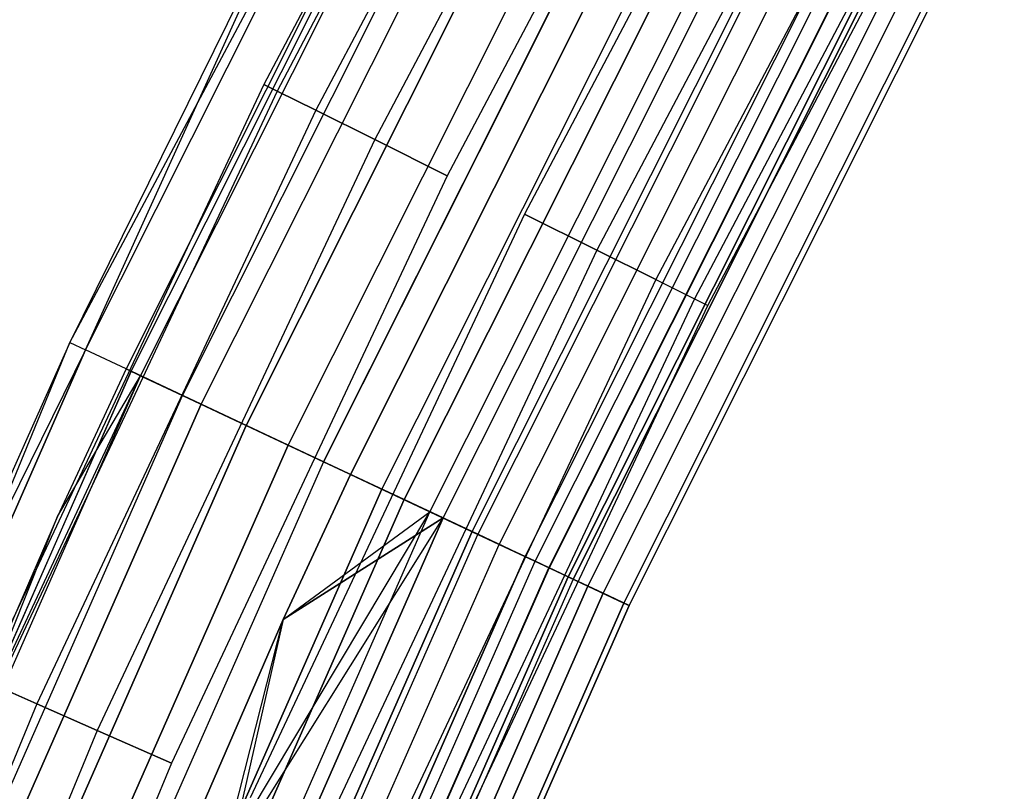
# Model space of a CAD drawing. Extents: x -176 to 176, y -176 to 176.
# Tile 93 of 208: x -104.91 to -96.97, y 45.56 to 51.78. Entities that reach past the tile are written whole.
import ezdxf

# ---------------------------------------------------------------- set-up
doc = ezdxf.new("R2010")
doc.units = 0
doc.header["$LTSCALE"] = 25.4
doc.layers.get('0').update_dxf_attribs({"linetype": 'CONTINUOUS'})

# ---------------------------------------------------------------- blocks, each defined once
blk = doc.blocks.new('BIURKOWA_B_STL')
at = {"color": 0}
for p, q in [((-100.4666, 55.9595, 199.5), (-102.9438, 51.2599, 199.5)), ((-100.4666, 55.9595, 199.5), (-102.9438, 51.2599, 199.5)), ((-100.4666, 55.9595, 2.5), (-102.9438, 51.2599, 2.5)), ((-100.4666, 55.9595, 2.5), (-102.9438, 51.2599, 2.5)), ((-100.3612, 55.9008, 200.184), (-102.8358, 51.2062, 200.184)), ((-100.3612, 55.9008, 200.184), (-102.8358, 51.2062, 200.184)), ((-100.3612, 55.9008, 198.816), (-102.8358, 51.2062, 198.816)), ((-100.3612, 55.9008, 198.816), (-102.8358, 51.2062, 198.816)), ((-100.3612, 55.9008, 3.184), (-102.8358, 51.2062, 3.184)), ((-100.3612, 55.9008, 3.184), (-102.8358, 51.2062, 3.184)), ((-100.3612, 55.9008, 1.816), (-102.8358, 51.2062, 1.816)), ((-100.3612, 55.9008, 1.816), (-102.8358, 51.2062, 1.816)), ((-100.0578, 55.7318, 200.7856), (-102.5249, 51.0513, 200.7856)), ((-100.0578, 55.7318, 200.7856), (-102.5249, 51.0513, 200.7856)), ((-100.0578, 55.7318, 198.2144), (-102.5249, 51.0513, 198.2144)), ((-100.0578, 55.7318, 198.2144), (-102.5249, 51.0513, 198.2144)), ((-100.0578, 55.7318, 3.7856), (-102.5249, 51.0513, 3.7856)), ((-100.0578, 55.7318, 3.7856), (-102.5249, 51.0513, 3.7856)), ((-100.0578, 55.7318, 1.2144), (-102.5249, 51.0513, 1.2144)), ((-100.0578, 55.7318, 1.2144), (-102.5249, 51.0513, 1.2144)), ((-99.593, 55.4729, 201.2321), (-102.0486, 50.8142, 201.2321)), ((-99.593, 55.4729, 201.2321), (-102.0486, 50.8142, 201.2321)), ((-99.593, 55.4729, 197.7679), (-102.0486, 50.8142, 197.7679)), ((-99.593, 55.4729, 197.7679), (-102.0486, 50.8142, 197.7679)), ((-99.593, 55.4729, 4.2321), (-102.0486, 50.8142, 4.2321)), ((-99.593, 55.4729, 4.2321), (-102.0486, 50.8142, 4.2321)), ((-99.593, 55.4729, 0.7679), (-102.0486, 50.8142, 0.7679)), ((-99.593, 55.4729, 0.7679), (-102.0486, 50.8142, 0.7679)), ((-99.0227, 55.1553, 201.4696), (-101.4643, 50.5232, 201.4696)), ((-99.0227, 55.1553, 197.5304), (-101.4643, 50.5232, 197.5304)), ((-99.0227, 55.1553, 197.5304), (-101.4643, 50.5232, 197.5304)), ((-99.0227, 55.1553, 201.4696), (-101.4643, 50.5232, 201.4696)), ((-99.0227, 55.1553, 4.4696), (-101.4643, 50.5232, 4.4696)), ((-99.0227, 55.1553, 0.5304), (-101.4643, 50.5232, 0.5304)), ((-99.0227, 55.1553, 0.5304), (-101.4643, 50.5232, 0.5304)), ((-99.0227, 55.1553, 4.4696), (-101.4643, 50.5232, 4.4696)), ((-98.4159, 54.8173, 201.4696), (-100.8426, 50.2136, 201.4696)), ((-98.4159, 54.8173, 197.5304), (-100.8426, 50.2136, 197.5304)), ((-98.4159, 54.8173, 197.5304), (-100.8426, 50.2136, 197.5304)), ((-98.4159, 54.8173, 201.4696), (-100.8426, 50.2136, 201.4696)), ((-98.4159, 54.8173, 4.4696), (-100.8426, 50.2136, 4.4696)), ((-98.4159, 54.8173, 0.5304), (-100.8426, 50.2136, 0.5304)), ((-98.4159, 54.8173, 0.5304), (-100.8426, 50.2136, 0.5304)), ((-98.4159, 54.8173, 4.4696), (-100.8426, 50.2136, 4.4696)), ((-97.8457, 54.4997, 201.2321), (-100.2583, 49.9227, 201.2321)), ((-97.8457, 54.4997, 201.2321), (-100.2583, 49.9227, 201.2321)), ((-97.8457, 54.4997, 197.7679), (-100.2583, 49.9227, 197.7679)), ((-97.8457, 54.4997, 197.7679), (-100.2583, 49.9227, 197.7679)), ((-97.8457, 54.4997, 4.2321), (-100.2583, 49.9227, 4.2321)), ((-97.8457, 54.4997, 4.2321), (-100.2583, 49.9227, 4.2321)), ((-97.8457, 54.4997, 0.7679), (-100.2583, 49.9227, 0.7679)), ((-97.8457, 54.4997, 0.7679), (-100.2583, 49.9227, 0.7679)), ((-104.5075, 49.1775, 2.5), (-101.7809, 54.3003, 1.6743)), ((-104.5075, 49.1775, 2.5), (-101.7809, 54.3003, 1.6743)), ((-104.3806, 49.1178, 200.3257), (-101.7809, 54.3003, 200.3257)), ((-104.3806, 49.1178, 200.3257), (-101.7809, 54.3003, 200.3257)), ((-104.3806, 49.1178, 1.6743), (-101.7809, 54.3003, 1.6743)), ((-104.3806, 49.1178, 1.6743), (-101.7809, 54.3003, 1.6743)), ((-97.3809, 54.2408, 200.7856), (-99.782, 49.6855, 200.7856)), ((-97.3809, 54.2408, 200.7856), (-99.782, 49.6855, 200.7856)), ((-97.3809, 54.2408, 198.2144), (-99.782, 49.6855, 198.2144)), ((-97.3809, 54.2408, 198.2144), (-99.782, 49.6855, 198.2144)), ((-97.3809, 54.2408, 3.7856), (-99.782, 49.6855, 3.7856)), ((-97.3809, 54.2408, 3.7856), (-99.782, 49.6855, 3.7856)), ((-97.3809, 54.2408, 1.2144), (-99.782, 49.6855, 1.2144)), ((-97.3809, 54.2408, 1.2144), (-99.782, 49.6855, 1.2144)), ((-101.4635, 54.131, 2.5), (-104.0551, 48.9646, 2.5)), ((-101.4635, 54.131, 2.5), (-104.0551, 48.9646, 2.5)), ((-101.4635, 54.131, 199.5), (-104.0551, 48.9646, 199.5)), ((-101.4635, 54.131, 199.5), (-104.0551, 48.9646, 199.5)), ((-104.014, 48.9453, 201.0587), (-101.4234, 54.1096, 201.0587)), ((-104.014, 48.9453, 201.0587), (-101.4234, 54.1096, 201.0587)), ((-104.014, 48.9453, 0.9413), (-101.4234, 54.1096, 0.9413)), ((-104.014, 48.9453, 0.9413), (-101.4234, 54.1096, 0.9413)), ((-103.9375, 48.9093, 1.7908), (-101.3488, 54.0698, 1.7908)), ((-103.9375, 48.9093, 1.7908), (-101.3488, 54.0698, 1.7908)), ((-103.9375, 48.9093, 200.2092), (-101.3488, 54.0698, 200.2092)), ((-103.9375, 48.9093, 200.2092), (-101.3488, 54.0698, 200.2092)), ((-97.0775, 54.0718, 200.184), (-99.4711, 49.5307, 200.184)), ((-97.0775, 54.0718, 200.184), (-99.4711, 49.5307, 200.184)), ((-97.0775, 54.0718, 198.816), (-99.4711, 49.5307, 198.816)), ((-97.0775, 54.0718, 198.816), (-99.4711, 49.5307, 198.816)), ((-97.0775, 54.0718, 3.184), (-99.4711, 49.5307, 3.184)), ((-97.0775, 54.0718, 3.184), (-99.4711, 49.5307, 3.184)), ((-97.0775, 54.0718, 1.816), (-99.4711, 49.5307, 1.816)), ((-97.0775, 54.0718, 1.816), (-99.4711, 49.5307, 1.816)), ((-99.3631, 49.477, 199.5), (-96.9721, 54.0131, 199.5)), ((-99.3631, 49.477, 199.5), (-96.9721, 54.0131, 199.5)), ((-99.3631, 49.477, 2.5), (-96.9721, 54.0131, 2.5)), ((-99.3631, 49.477, 2.5), (-96.9721, 54.0131, 2.5)), ((-103.6, 48.7505, 1.1738), (-101.0197, 53.8942, 1.1738)), ((-103.6, 48.7505, 1.1738), (-101.0197, 53.8942, 1.1738)), ((-103.6, 48.7505, 200.8262), (-101.0197, 53.8942, 200.8262)), ((-103.6, 48.7505, 200.8262), (-101.0197, 53.8942, 200.8262)), ((-103.449, 48.6794, 201.6168), (-100.8724, 53.8156, 201.6168)), ((-103.449, 48.6794, 201.6168), (-100.8724, 53.8156, 201.6168)), ((-103.449, 48.6794, 0.3832), (-100.8724, 53.8156, 0.3832)), ((-103.449, 48.6794, 0.3832), (-100.8724, 53.8156, 0.3832)), ((-100.519, 53.627, 0.7291), (-103.0864, 48.5088, 0.7291)), ((-100.519, 53.627, 0.7291), (-103.0864, 48.5088, 0.7291)), ((-103.0864, 48.5088, 201.2709), (-100.519, 53.627, 201.2709)), ((-103.0864, 48.5088, 201.2709), (-100.519, 53.627, 201.2709)), ((-102.7488, 48.3499, 201.9373), (-100.1897, 53.4514, 201.9373)), ((-102.7488, 48.3499, 201.9373), (-100.1897, 53.4514, 201.9373)), ((-102.7488, 48.3499, 0.0627), (-100.1897, 53.4514, 0.0627)), ((-102.7488, 48.3499, 0.0627), (-100.1897, 53.4514, 0.0627)), ((-99.9116, 53.303, 0.5146), (-102.4636, 48.2157, 0.5146)), ((-99.9116, 53.303, 0.5146), (-102.4636, 48.2157, 0.5146)), ((-102.4636, 48.2157, 201.4854), (-99.9116, 53.303, 201.4854)), ((-102.4636, 48.2157, 201.4854), (-99.9116, 53.303, 201.4854)), ((-102.2455, 48.1131, 197), (-99.6989, 53.1895, 197)), ((-99.6989, 53.1895, 5), (-102.2455, 48.1131, 5)), ((-99.6989, 53.1895, 4.5), (-102.2455, 48.1131, 4.5)), ((-99.6989, 53.1895, 5), (-102.2455, 48.1131, 5)), ((-99.6989, 53.1895, 4.5), (-102.2455, 48.1131, 4.5)), ((-99.6989, 53.1895, 197.5), (-102.2455, 48.1131, 197.5)), ((-102.2455, 48.1131, 197), (-99.6989, 53.1895, 197)), ((-99.6989, 53.1895, 197.5), (-102.2455, 48.1131, 197.5)), ((-101.9922, 47.9939, 201.9843), (-99.4519, 53.0578, 201.9843)), ((-101.9922, 47.9939, 201.9843), (-99.4519, 53.0578, 201.9843)), ((-101.9922, 47.9939, 0.0157), (-99.4519, 53.0578, 0.0157)), ((-101.9922, 47.9939, 0.0157), (-99.4519, 53.0578, 0.0157)), ((-102.6322, 52.9801, 199.5), (-104.5075, 49.1775, 199.5)), ((-102.6322, 52.9801, 199.5), (-104.5075, 49.1775, 199.5)), ((-102.6322, 52.9801, 2.5), (-104.5075, 49.1775, 2.5)), ((-102.6322, 52.9801, 2.5), (-104.5075, 49.1775, 2.5)), ((-104.3806, 49.1178, 200.3257), (-102.6322, 52.9801, 199.5)), ((-104.3806, 49.1178, 200.3257), (-102.6322, 52.9801, 199.5)), ((-101.8124, 47.9093, 0.5581), (-99.2766, 52.9643, 0.5581)), ((-101.8124, 47.9093, 0.5581), (-99.2766, 52.9643, 0.5581)), ((-99.2766, 52.9643, 201.4419), (-101.8124, 47.9093, 201.4419)), ((-99.2766, 52.9643, 201.4419), (-101.8124, 47.9093, 201.4419)), ((-101.6037, 47.8111, 4.37), (-99.0732, 52.8557, 4.37)), ((-101.6037, 47.8111, 4.37), (-99.0732, 52.8557, 4.37)), ((-101.6037, 47.8111, 197.63), (-99.0732, 52.8557, 197.63)), ((-101.6037, 47.8111, 197.63), (-99.0732, 52.8557, 197.63)), ((-101.4983, 47.7615, 197.1403), (-98.9704, 52.8009, 197.1403)), ((-101.4983, 47.7615, 197.1403), (-98.9704, 52.8009, 197.1403)), ((-101.4983, 47.7615, 4.8597), (-98.9704, 52.8009, 4.8597)), ((-101.4983, 47.7615, 4.8597), (-98.9704, 52.8009, 4.8597)), ((-101.264, 47.6512, 201.7524), (-98.7419, 52.679, 201.7524)), ((-101.264, 47.6512, 201.7524), (-98.7419, 52.679, 201.7524)), ((-101.264, 47.6512, 0.2476), (-98.7419, 52.679, 0.2476)), ((-101.264, 47.6512, 0.2476), (-98.7419, 52.679, 0.2476)), ((-101.2175, 47.6293, 0.854), (-98.6965, 52.6548, 0.854)), ((-101.2175, 47.6293, 0.854), (-98.6965, 52.6548, 0.854)), ((-101.2175, 47.6293, 201.146), (-98.6965, 52.6548, 201.146)), ((-101.2175, 47.6293, 201.146), (-98.6965, 52.6548, 201.146)), ((-101.0454, 47.5484, 3.997), (-98.5288, 52.5653, 3.997)), ((-101.0454, 47.5484, 3.997), (-98.5288, 52.5653, 3.997)), ((-101.0454, 47.5484, 198.003), (-98.5288, 52.5653, 198.003)), ((-101.0454, 47.5484, 198.003), (-98.5288, 52.5653, 198.003)), ((-100.8351, 47.4494, 197.5454), (-98.3237, 52.4558, 197.5454)), ((-100.8351, 47.4494, 197.5454), (-98.3237, 52.4558, 197.5454)), ((-100.8351, 47.4494, 4.4546), (-98.3237, 52.4558, 4.4546)), ((-100.8351, 47.4494, 4.4546), (-98.3237, 52.4558, 4.4546)), ((-100.7561, 47.4122, 1.3639), (-98.2467, 52.4148, 1.3639)), ((-100.7561, 47.4122, 1.3639), (-98.2467, 52.4148, 1.3639)), ((-100.7561, 47.4122, 200.6361), (-98.2467, 52.4148, 200.6361)), ((-100.7561, 47.4122, 200.6361), (-98.2467, 52.4148, 200.6361)), ((-100.6459, 47.3604, 201.2678), (-98.1392, 52.3574, 201.2678)), ((-100.6459, 47.3604, 201.2678), (-98.1392, 52.3574, 201.2678)), ((-100.6459, 47.3604, 0.7322), (-98.1392, 52.3574, 0.7322)), ((-100.6459, 47.3604, 0.7322), (-98.1392, 52.3574, 0.7322)), ((-100.6431, 47.359, 3.4294), (-98.1364, 52.356, 3.4294)), ((-100.6431, 47.359, 3.4294), (-98.1364, 52.356, 3.4294)), ((-98.1364, 52.356, 198.5706), (-100.6431, 47.359, 198.5706)), ((-98.1364, 52.356, 198.5706), (-100.6431, 47.359, 198.5706)), ((-97.9856, 52.2755, 2.0214), (-100.4884, 47.2862, 2.0214)), ((-97.9856, 52.2755, 2.0214), (-100.4884, 47.2862, 2.0214)), ((-100.4884, 47.2862, 199.9786), (-97.9856, 52.2755, 199.9786)), ((-100.4884, 47.2862, 199.9786), (-97.9856, 52.2755, 199.9786)), ((-100.449, 47.2677, 2.7411), (-97.9472, 52.255, 2.7411)), ((-100.449, 47.2677, 2.7411), (-97.9472, 52.255, 2.7411)), ((-97.9472, 52.255, 199.2589), (-100.449, 47.2677, 199.2589)), ((-97.9472, 52.255, 199.2589), (-100.449, 47.2677, 199.2589)), ((-100.3301, 47.2118, 198.1699), (-97.8313, 52.1932, 198.1699)), ((-100.3301, 47.2118, 198.1699), (-97.8313, 52.1932, 198.1699)), ((-100.3301, 47.2118, 3.8301), (-97.8313, 52.1932, 3.8301)), ((-100.3301, 47.2118, 3.8301), (-97.8313, 52.1932, 3.8301)), ((-100.2074, 47.154, 200.5847), (-97.7116, 52.1293, 200.5847)), ((-100.2074, 47.154, 200.5847), (-97.7116, 52.1293, 200.5847)), ((-100.2074, 47.154, 1.4153), (-97.7116, 52.1293, 1.4153)), ((-100.2074, 47.154, 1.4153), (-97.7116, 52.1293, 1.4153)), ((-100.0401, 47.0753, 198.9437), (-97.5485, 52.0423, 198.9437)), ((-100.0401, 47.0753, 198.9437), (-97.5485, 52.0423, 198.9437)), ((-100.0401, 47.0753, 3.0563), (-97.5485, 52.0423, 3.0563)), ((-100.0401, 47.0753, 3.0563), (-97.5485, 52.0423, 3.0563)), ((-99.9976, 47.0553, 199.7799), (-97.507, 52.0202, 199.7799)), ((-99.9976, 47.0553, 199.7799), (-97.507, 52.0202, 199.7799)), ((-99.9976, 47.0553, 2.2201), (-97.507, 52.0202, 2.2201)), ((-99.9976, 47.0553, 2.2201), (-97.507, 52.0202, 2.2201)), ((-102.9438, 51.2599, 199.5), (-105.2013, 46.4509, 199.5)), ((-102.9438, 51.2599, 199.5), (-105.2013, 46.4509, 199.5)), ((-102.9438, 51.2599, 2.5), (-105.2013, 46.4509, 2.5)), ((-102.9438, 51.2599, 2.5), (-105.2013, 46.4509, 2.5)), ((-102.9438, 51.2599, 199.5), (-102.8358, 51.2062, 200.184)), ((-102.9438, 51.2599, 199.5), (-102.8358, 51.2062, 200.184)), ((-102.8358, 51.2062, 198.816), (-102.9438, 51.2599, 199.5)), ((-102.8358, 51.2062, 198.816), (-102.9438, 51.2599, 199.5)), ((-102.9438, 51.2599, 2.5), (-102.8358, 51.2062, 3.184)), ((-102.9438, 51.2599, 2.5), (-102.8358, 51.2062, 3.184)), ((-102.8358, 51.2062, 1.816), (-102.9438, 51.2599, 2.5)), ((-102.8358, 51.2062, 1.816), (-102.9438, 51.2599, 2.5)), ((-102.8358, 51.2062, 200.184), (-105.091, 46.4022, 200.184)), ((-102.8358, 51.2062, 200.184), (-105.091, 46.4022, 200.184)), ((-102.8358, 51.2062, 198.816), (-105.091, 46.4022, 198.816)), ((-102.8358, 51.2062, 198.816), (-105.091, 46.4022, 198.816)), ((-102.8358, 51.2062, 3.184), (-105.091, 46.4022, 3.184)), ((-102.8358, 51.2062, 3.184), (-105.091, 46.4022, 3.184)), ((-102.8358, 51.2062, 1.816), (-105.091, 46.4022, 1.816)), ((-102.8358, 51.2062, 1.816), (-105.091, 46.4022, 1.816)), ((-102.8358, 51.2062, 200.184), (-102.5249, 51.0513, 200.7856)), ((-102.8358, 51.2062, 200.184), (-102.5249, 51.0513, 200.7856)), ((-102.5249, 51.0513, 198.2144), (-102.8358, 51.2062, 198.816)), ((-102.5249, 51.0513, 198.2144), (-102.8358, 51.2062, 198.816)), ((-102.8358, 51.2062, 3.184), (-102.5249, 51.0513, 3.7856)), ((-102.8358, 51.2062, 3.184), (-102.5249, 51.0513, 3.7856)), ((-102.5249, 51.0513, 1.2144), (-102.8358, 51.2062, 1.816)), ((-102.5249, 51.0513, 1.2144), (-102.8358, 51.2062, 1.816)), ((-102.5249, 51.0513, 200.7856), (-104.7733, 46.2619, 200.7856)), ((-102.5249, 51.0513, 200.7856), (-104.7733, 46.2619, 200.7856)), ((-102.5249, 51.0513, 198.2144), (-104.7733, 46.2619, 198.2144)), ((-102.5249, 51.0513, 198.2144), (-104.7733, 46.2619, 198.2144)), ((-102.5249, 51.0513, 3.7856), (-104.7733, 46.2619, 3.7856)), ((-102.5249, 51.0513, 3.7856), (-104.7733, 46.2619, 3.7856)), ((-102.5249, 51.0513, 1.2144), (-104.7733, 46.2619, 1.2144)), ((-102.5249, 51.0513, 1.2144), (-104.7733, 46.2619, 1.2144)), ((-102.5249, 51.0513, 200.7856), (-102.0486, 50.8142, 201.2321)), ((-102.5249, 51.0513, 200.7856), (-102.0486, 50.8142, 201.2321)), ((-102.0486, 50.8142, 197.7679), (-102.5249, 51.0513, 198.2144)), ((-102.0486, 50.8142, 197.7679), (-102.5249, 51.0513, 198.2144)), ((-102.5249, 51.0513, 3.7856), (-102.0486, 50.8142, 4.2321)), ((-102.5249, 51.0513, 3.7856), (-102.0486, 50.8142, 4.2321)), ((-102.0486, 50.8142, 0.7679), (-102.5249, 51.0513, 1.2144)), ((-102.0486, 50.8142, 0.7679), (-102.5249, 51.0513, 1.2144)), ((-102.0486, 50.8142, 201.2321), (-104.2865, 46.047, 201.2321)), ((-102.0486, 50.8142, 201.2321), (-104.2865, 46.047, 201.2321)), ((-102.0486, 50.8142, 197.7679), (-104.2865, 46.047, 197.7679)), ((-102.0486, 50.8142, 197.7679), (-104.2865, 46.047, 197.7679)), ((-102.0486, 50.8142, 4.2321), (-104.2865, 46.047, 4.2321)), ((-102.0486, 50.8142, 4.2321), (-104.2865, 46.047, 4.2321)), ((-102.0486, 50.8142, 0.7679), (-104.2865, 46.047, 0.7679)), ((-102.0486, 50.8142, 0.7679), (-104.2865, 46.047, 0.7679)), ((-102.0486, 50.8142, 201.2321), (-101.4643, 50.5232, 201.4696)), ((-102.0486, 50.8142, 201.2321), (-101.4643, 50.5232, 201.4696)), ((-101.4643, 50.5232, 197.5304), (-102.0486, 50.8142, 197.7679)), ((-101.4643, 50.5232, 197.5304), (-102.0486, 50.8142, 197.7679)), ((-102.0486, 50.8142, 4.2321), (-101.4643, 50.5232, 4.4696)), ((-102.0486, 50.8142, 4.2321), (-101.4643, 50.5232, 4.4696)), ((-101.4643, 50.5232, 0.5304), (-102.0486, 50.8142, 0.7679)), ((-101.4643, 50.5232, 0.5304), (-102.0486, 50.8142, 0.7679)), ((-101.4643, 50.5232, 201.4696), (-103.6894, 45.7834, 201.4696)), ((-101.4643, 50.5232, 197.5304), (-103.6894, 45.7834, 197.5304)), ((-101.4643, 50.5232, 197.5304), (-103.6894, 45.7834, 197.5304)), ((-101.4643, 50.5232, 201.4696), (-103.6894, 45.7834, 201.4696)), ((-101.4643, 50.5232, 4.4696), (-103.6894, 45.7834, 4.4696)), ((-101.4643, 50.5232, 0.5304), (-103.6894, 45.7834, 0.5304)), ((-101.4643, 50.5232, 0.5304), (-103.6894, 45.7834, 0.5304)), ((-101.4643, 50.5232, 4.4696), (-103.6894, 45.7834, 4.4696)), ((-100.8426, 50.2136, 201.4696), (-103.054, 45.5028, 201.4696)), ((-100.8426, 50.2136, 197.5304), (-103.054, 45.5028, 197.5304)), ((-100.8426, 50.2136, 197.5304), (-103.054, 45.5028, 197.5304)), ((-100.8426, 50.2136, 201.4696), (-103.054, 45.5028, 201.4696)), ((-100.8426, 50.2136, 4.4696), (-103.054, 45.5028, 4.4696)), ((-100.8426, 50.2136, 0.5304), (-103.054, 45.5028, 0.5304)), ((-100.8426, 50.2136, 0.5304), (-103.054, 45.5028, 0.5304)), ((-100.8426, 50.2136, 4.4696), (-103.054, 45.5028, 4.4696)), ((-100.8426, 50.2136, 201.4696), (-100.2583, 49.9227, 201.2321)), ((-100.8426, 50.2136, 201.4696), (-100.2583, 49.9227, 201.2321)), ((-100.2583, 49.9227, 197.7679), (-100.8426, 50.2136, 197.5304)), ((-100.2583, 49.9227, 197.7679), (-100.8426, 50.2136, 197.5304)), ((-100.8426, 50.2136, 4.4696), (-100.2583, 49.9227, 4.2321)), ((-100.8426, 50.2136, 4.4696), (-100.2583, 49.9227, 4.2321)), ((-100.2583, 49.9227, 0.7679), (-100.8426, 50.2136, 0.5304)), ((-100.2583, 49.9227, 0.7679), (-100.8426, 50.2136, 0.5304)), ((-100.2583, 49.9227, 201.2321), (-102.4569, 45.2392, 201.2321)), ((-100.2583, 49.9227, 201.2321), (-102.4569, 45.2392, 201.2321)), ((-100.2583, 49.9227, 197.7679), (-102.4569, 45.2392, 197.7679)), ((-100.2583, 49.9227, 197.7679), (-102.4569, 45.2392, 197.7679)), ((-100.2583, 49.9227, 4.2321), (-102.4569, 45.2392, 4.2321)), ((-100.2583, 49.9227, 4.2321), (-102.4569, 45.2392, 4.2321)), ((-100.2583, 49.9227, 0.7679), (-102.4569, 45.2392, 0.7679)), ((-100.2583, 49.9227, 0.7679), (-102.4569, 45.2392, 0.7679)), ((-100.2583, 49.9227, 201.2321), (-99.782, 49.6855, 200.7856)), ((-100.2583, 49.9227, 201.2321), (-99.782, 49.6855, 200.7856)), ((-99.782, 49.6855, 198.2144), (-100.2583, 49.9227, 197.7679)), ((-99.782, 49.6855, 198.2144), (-100.2583, 49.9227, 197.7679)), ((-100.2583, 49.9227, 4.2321), (-99.782, 49.6855, 3.7856)), ((-100.2583, 49.9227, 4.2321), (-99.782, 49.6855, 3.7856)), ((-99.782, 49.6855, 1.2144), (-100.2583, 49.9227, 0.7679)), ((-99.782, 49.6855, 1.2144), (-100.2583, 49.9227, 0.7679)), ((-99.782, 49.6855, 200.7856), (-101.9702, 45.0242, 200.7856)), ((-99.782, 49.6855, 200.7856), (-101.9702, 45.0242, 200.7856)), ((-99.782, 49.6855, 198.2144), (-101.9702, 45.0242, 198.2144)), ((-99.782, 49.6855, 198.2144), (-101.9702, 45.0242, 198.2144)), ((-99.782, 49.6855, 3.7856), (-101.9702, 45.0242, 3.7856)), ((-99.782, 49.6855, 3.7856), (-101.9702, 45.0242, 3.7856)), ((-99.782, 49.6855, 1.2144), (-101.9702, 45.0242, 1.2144)), ((-99.782, 49.6855, 1.2144), (-101.9702, 45.0242, 1.2144)), ((-99.782, 49.6855, 200.7856), (-99.4711, 49.5307, 200.184)), ((-99.782, 49.6855, 200.7856), (-99.4711, 49.5307, 200.184)), ((-99.782, 49.6855, 198.2144), (-99.4711, 49.5307, 198.816)), ((-99.782, 49.6855, 198.2144), (-99.4711, 49.5307, 198.816)), ((-99.782, 49.6855, 3.7856), (-99.4711, 49.5307, 3.184)), ((-99.782, 49.6855, 3.7856), (-99.4711, 49.5307, 3.184)), ((-99.782, 49.6855, 1.2144), (-99.4711, 49.5307, 1.816)), ((-99.782, 49.6855, 1.2144), (-99.4711, 49.5307, 1.816)), ((-99.4711, 49.5307, 200.184), (-101.6525, 44.884, 200.184)), ((-99.4711, 49.5307, 200.184), (-101.6525, 44.884, 200.184)), ((-99.4711, 49.5307, 198.816), (-101.6525, 44.884, 198.816)), ((-99.4711, 49.5307, 198.816), (-101.6525, 44.884, 198.816)), ((-99.4711, 49.5307, 3.184), (-101.6525, 44.884, 3.184)), ((-99.4711, 49.5307, 3.184), (-101.6525, 44.884, 3.184)), ((-99.4711, 49.5307, 1.816), (-101.6525, 44.884, 1.816)), ((-99.4711, 49.5307, 1.816), (-101.6525, 44.884, 1.816)), ((-101.5421, 44.8352, 199.5), (-99.3631, 49.477, 199.5)), ((-101.5421, 44.8352, 199.5), (-99.3631, 49.477, 199.5)), ((-101.5421, 44.8352, 2.5), (-99.3631, 49.477, 2.5)), ((-101.5421, 44.8352, 2.5), (-99.3631, 49.477, 2.5)), ((-99.4711, 49.5307, 200.184), (-99.3631, 49.477, 199.5)), ((-99.4711, 49.5307, 200.184), (-99.3631, 49.477, 199.5)), ((-99.4711, 49.5307, 198.816), (-99.3631, 49.477, 199.5)), ((-99.4711, 49.5307, 198.816), (-99.3631, 49.477, 199.5)), ((-99.4711, 49.5307, 3.184), (-99.3631, 49.477, 2.5)), ((-99.4711, 49.5307, 3.184), (-99.3631, 49.477, 2.5)), ((-99.4711, 49.5307, 1.816), (-99.3631, 49.477, 2.5)), ((-99.4711, 49.5307, 1.816), (-99.3631, 49.477, 2.5)), ((-106.7166, 43.8112, 200.3257), (-104.5075, 49.1775, 199.5)), ((-106.7166, 43.8112, 200.3257), (-104.5075, 49.1775, 199.5)), ((-104.5075, 49.1775, 199.5), (-106.1137, 45.6085, 199.5)), ((-104.5075, 49.1775, 199.5), (-106.1137, 45.6085, 199.5)), ((-104.5075, 49.1775, 2.5), (-106.1137, 45.6085, 2.5)), ((-104.5075, 49.1775, 2.5), (-106.1137, 45.6085, 2.5)), ((-104.5075, 49.1775, 199.5), (-104.3806, 49.1178, 200.3257)), ((-104.5075, 49.1775, 199.5), (-104.3806, 49.1178, 200.3257)), ((-104.5075, 49.1775, 199.5), (-104.5075, 49.1775, 2.5)), ((-104.5075, 49.1775, 199.5), (-104.5075, 49.1775, 2.5)), ((-104.5075, 49.1775, 2.5), (-104.3806, 49.1178, 1.6743)), ((-104.5075, 49.1775, 2.5), (-104.3806, 49.1178, 1.6743)), ((-106.7166, 43.8112, 200.3257), (-104.3806, 49.1178, 200.3257)), ((-106.7166, 43.8112, 200.3257), (-104.3806, 49.1178, 200.3257)), ((-104.3806, 49.1178, 1.6743), (-106.7166, 43.8112, 1.6743)), ((-104.3806, 49.1178, 1.6743), (-106.7166, 43.8112, 1.6743)), ((-104.3806, 49.1178, 1.6743), (-106.1137, 45.6085, 2.5)), ((-104.3806, 49.1178, 1.6743), (-106.1137, 45.6085, 2.5)), ((-104.014, 48.9453, 201.0587), (-104.3806, 49.1178, 200.3257)), ((-104.014, 48.9453, 201.0587), (-104.3806, 49.1178, 200.3257)), ((-104.014, 48.9453, 0.9413), (-104.3806, 49.1178, 1.6743)), ((-104.014, 48.9453, 0.9413), (-104.3806, 49.1178, 1.6743)), ((-106.3419, 43.6573, 201.0587), (-104.014, 48.9453, 201.0587)), ((-106.3419, 43.6573, 201.0587), (-104.014, 48.9453, 201.0587)), ((-104.014, 48.9453, 0.9413), (-106.3419, 43.6573, 0.9413)), ((-104.014, 48.9453, 0.9413), (-106.3419, 43.6573, 0.9413)), ((-104.0551, 48.9646, 2.5), (-104.6077, 47.7727, 2.5)), ((-104.0551, 48.9646, 2.5), (-104.6077, 47.7727, 2.5)), ((-104.0551, 48.9646, 199.5), (-104.6077, 47.7727, 199.5)), ((-104.0551, 48.9646, 199.5), (-104.6077, 47.7727, 199.5)), ((-104.0551, 48.9646, 2.5), (-103.9375, 48.9093, 1.7908)), ((-104.0551, 48.9646, 2.5), (-103.9375, 48.9093, 1.7908)), ((-104.0551, 48.9646, 2.5), (-104.0551, 48.9646, 199.5)), ((-104.0551, 48.9646, 2.5), (-104.0551, 48.9646, 199.5)), ((-103.9375, 48.9093, 200.2092), (-104.0551, 48.9646, 199.5)), ((-103.9375, 48.9093, 200.2092), (-104.0551, 48.9646, 199.5)), ((-103.449, 48.6794, 201.6168), (-104.014, 48.9453, 201.0587)), ((-103.449, 48.6794, 201.6168), (-104.014, 48.9453, 201.0587)), ((-103.449, 48.6794, 0.3832), (-104.014, 48.9453, 0.9413)), ((-103.449, 48.6794, 0.3832), (-104.014, 48.9453, 0.9413)), ((-106.3839, 43.6746, 199.5), (-103.9375, 48.9093, 200.2092)), ((-106.3839, 43.6746, 199.5), (-103.9375, 48.9093, 200.2092)), ((-106.2636, 43.6252, 1.7908), (-103.9375, 48.9093, 1.7908)), ((-106.2636, 43.6252, 1.7908), (-103.9375, 48.9093, 1.7908)), ((-106.2636, 43.6252, 200.2092), (-103.9375, 48.9093, 200.2092)), ((-106.2636, 43.6252, 200.2092), (-103.9375, 48.9093, 200.2092)), ((-104.6077, 47.7727, 2.5), (-103.9375, 48.9093, 1.7908)), ((-104.6077, 47.7727, 2.5), (-103.9375, 48.9093, 1.7908)), ((-104.6077, 47.7727, 199.5), (-103.9375, 48.9093, 200.2092)), ((-104.6077, 47.7727, 199.5), (-103.9375, 48.9093, 200.2092)), ((-103.9375, 48.9093, 1.7908), (-103.6, 48.7505, 1.1738)), ((-103.9375, 48.9093, 1.7908), (-103.6, 48.7505, 1.1738)), ((-103.9375, 48.9093, 200.2092), (-103.6, 48.7505, 200.8262)), ((-103.9375, 48.9093, 200.2092), (-103.6, 48.7505, 200.8262)), ((-105.9186, 43.4836, 1.1738), (-103.6, 48.7505, 1.1738)), ((-105.9186, 43.4836, 1.1738), (-103.6, 48.7505, 1.1738)), ((-105.9186, 43.4836, 200.8262), (-103.6, 48.7505, 200.8262)), ((-105.9186, 43.4836, 200.8262), (-103.6, 48.7505, 200.8262)), ((-105.7642, 43.4202, 201.6168), (-103.449, 48.6794, 201.6168)), ((-105.7642, 43.4202, 201.6168), (-103.449, 48.6794, 201.6168)), ((-103.449, 48.6794, 0.3832), (-105.7642, 43.4202, 0.3832)), ((-103.449, 48.6794, 0.3832), (-105.7642, 43.4202, 0.3832)), ((-103.6, 48.7505, 1.1738), (-103.0864, 48.5088, 0.7291)), ((-103.6, 48.7505, 1.1738), (-103.0864, 48.5088, 0.7291)), ((-103.6, 48.7505, 200.8262), (-103.0864, 48.5088, 201.2709)), ((-103.6, 48.7505, 200.8262), (-103.0864, 48.5088, 201.2709)), ((-102.7488, 48.3499, 201.9373), (-103.449, 48.6794, 201.6168)), ((-102.7488, 48.3499, 201.9373), (-103.449, 48.6794, 201.6168)), ((-102.7488, 48.3499, 0.0627), (-103.449, 48.6794, 0.3832)), ((-102.7488, 48.3499, 0.0627), (-103.449, 48.6794, 0.3832)), ((-105.3935, 43.268, 0.7291), (-103.0864, 48.5088, 0.7291)), ((-105.3935, 43.268, 0.7291), (-103.0864, 48.5088, 0.7291)), ((-103.0864, 48.5088, 201.2709), (-105.3935, 43.268, 201.2709)), ((-103.0864, 48.5088, 201.2709), (-105.3935, 43.268, 201.2709)), ((-102.4636, 48.2157, 0.5146), (-103.0864, 48.5088, 0.7291)), ((-102.4636, 48.2157, 0.5146), (-103.0864, 48.5088, 0.7291)), ((-103.0864, 48.5088, 201.2709), (-102.4636, 48.2157, 201.4854)), ((-103.0864, 48.5088, 201.2709), (-102.4636, 48.2157, 201.4854)), ((-105.0483, 43.1263, 201.9373), (-102.7488, 48.3499, 201.9373)), ((-105.0483, 43.1263, 201.9373), (-102.7488, 48.3499, 201.9373)), ((-102.7488, 48.3499, 0.0627), (-105.0483, 43.1263, 0.0627)), ((-102.7488, 48.3499, 0.0627), (-105.0483, 43.1263, 0.0627)), ((-101.9922, 47.9939, 201.9843), (-102.7488, 48.3499, 201.9373)), ((-101.9922, 47.9939, 201.9843), (-102.7488, 48.3499, 201.9373)), ((-101.9922, 47.9939, 0.0157), (-102.7488, 48.3499, 0.0627)), ((-101.9922, 47.9939, 0.0157), (-102.7488, 48.3499, 0.0627)), ((-102.4636, 48.2157, 0.5146), (-104.7567, 43.0066, 0.5146)), ((-102.4636, 48.2157, 0.5146), (-104.7567, 43.0066, 0.5146)), ((-102.4636, 48.2157, 201.4854), (-104.7567, 43.0066, 201.4854)), ((-102.4636, 48.2157, 201.4854), (-104.7567, 43.0066, 201.4854)), ((-101.8124, 47.9093, 0.5581), (-102.4636, 48.2157, 0.5146)), ((-101.8124, 47.9093, 0.5581), (-102.4636, 48.2157, 0.5146)), ((-102.4636, 48.2157, 201.4854), (-101.8124, 47.9093, 201.4419)), ((-102.4636, 48.2157, 201.4854), (-101.8124, 47.9093, 201.4419)), ((-102.7884, 46.9419, 197), (-102.2455, 48.1131, 197)), ((-102.2455, 48.1131, 5), (-102.7884, 46.9419, 5)), ((-102.2455, 48.1131, 4.5), (-102.7884, 46.9419, 4.5)), ((-102.2455, 48.1131, 5), (-102.7884, 46.9419, 5)), ((-102.2455, 48.1131, 4.5), (-102.7884, 46.9419, 4.5)), ((-102.2455, 48.1131, 197.5), (-102.7884, 46.9419, 197.5)), ((-102.7884, 46.9419, 197), (-102.2455, 48.1131, 197)), ((-102.2455, 48.1131, 197.5), (-102.7884, 46.9419, 197.5)), ((-101.4983, 47.7615, 197.1403), (-102.2455, 48.1131, 197)), ((-101.4983, 47.7615, 197.1403), (-102.2455, 48.1131, 197)), ((-102.2455, 48.1131, 5), (-101.4983, 47.7615, 4.8597)), ((-102.2455, 48.1131, 5), (-101.4983, 47.7615, 4.8597)), ((-102.2455, 48.1131, 4.5), (-102.2455, 48.1131, 5)), ((-102.2455, 48.1131, 4.5), (-102.2455, 48.1131, 5)), ((-101.6037, 47.8111, 4.37), (-102.2455, 48.1131, 4.5)), ((-101.6037, 47.8111, 4.37), (-102.2455, 48.1131, 4.5)), ((-102.2455, 48.1131, 197.5), (-101.6037, 47.8111, 197.63)), ((-102.2455, 48.1131, 197.5), (-101.6037, 47.8111, 197.63)), ((-102.2455, 48.1131, 197), (-102.2455, 48.1131, 197.5)), ((-102.2455, 48.1131, 197), (-102.2455, 48.1131, 197.5)), ((-104.2748, 42.8087, 201.9843), (-101.9922, 47.9939, 201.9843)), ((-104.2748, 42.8087, 201.9843), (-101.9922, 47.9939, 201.9843)), ((-101.9922, 47.9939, 0.0157), (-104.2748, 42.8087, 0.0157)), ((-101.9922, 47.9939, 0.0157), (-104.2748, 42.8087, 0.0157)), ((-101.264, 47.6512, 201.7524), (-101.9922, 47.9939, 201.9843)), ((-101.264, 47.6512, 201.7524), (-101.9922, 47.9939, 201.9843)), ((-101.264, 47.6512, 0.2476), (-101.9922, 47.9939, 0.0157)), ((-101.264, 47.6512, 0.2476), (-101.9922, 47.9939, 0.0157)), ((-101.8124, 47.9093, 0.5581), (-104.091, 42.7333, 0.5581)), ((-101.8124, 47.9093, 0.5581), (-104.091, 42.7333, 0.5581)), ((-104.091, 42.7333, 201.4419), (-101.8124, 47.9093, 201.4419)), ((-104.091, 42.7333, 201.4419), (-101.8124, 47.9093, 201.4419)), ((-101.8124, 47.9093, 0.5581), (-101.2175, 47.6293, 0.854)), ((-101.8124, 47.9093, 0.5581), (-101.2175, 47.6293, 0.854)), ((-101.2175, 47.6293, 201.146), (-101.8124, 47.9093, 201.4419)), ((-101.2175, 47.6293, 201.146), (-101.8124, 47.9093, 201.4419)), ((-104.5337, 42.915, 4.5), (-101.6037, 47.8111, 4.37)), ((-104.5337, 42.915, 4.5), (-101.6037, 47.8111, 4.37)), ((-103.8776, 42.6457, 4.37), (-101.6037, 47.8111, 4.37)), ((-103.8776, 42.6457, 4.37), (-101.6037, 47.8111, 4.37)), ((-103.8776, 42.6457, 197.63), (-101.6037, 47.8111, 197.63)), ((-103.8776, 42.6457, 197.63), (-101.6037, 47.8111, 197.63)), ((-102.7884, 46.9419, 4.5), (-101.6037, 47.8111, 4.37)), ((-102.7884, 46.9419, 4.5), (-101.6037, 47.8111, 4.37)), ((-102.7884, 46.9419, 197.5), (-101.6037, 47.8111, 197.63)), ((-102.7884, 46.9419, 197.5), (-101.6037, 47.8111, 197.63)), ((-101.6037, 47.8111, 4.37), (-101.0454, 47.5484, 3.997)), ((-101.6037, 47.8111, 4.37), (-101.0454, 47.5484, 3.997)), ((-101.6037, 47.8111, 197.63), (-101.0454, 47.5484, 198.003)), ((-101.6037, 47.8111, 197.63), (-101.0454, 47.5484, 198.003)), ((-104.6077, 47.7727, 2.5), (-106.3839, 43.6746, 2.5)), ((-104.6077, 47.7727, 2.5), (-106.3839, 43.6746, 2.5)), ((-104.6077, 47.7727, 199.5), (-106.3839, 43.6746, 199.5)), ((-104.6077, 47.7727, 199.5), (-106.3839, 43.6746, 199.5)), ((-106.2636, 43.6252, 1.7908), (-104.6077, 47.7727, 2.5)), ((-106.2636, 43.6252, 1.7908), (-104.6077, 47.7727, 2.5)), ((-104.6077, 47.7727, 2.5), (-104.6077, 47.7727, 199.5)), ((-104.6077, 47.7727, 2.5), (-104.6077, 47.7727, 199.5)), ((-104.5337, 42.915, 197), (-101.4983, 47.7615, 197.1403)), ((-104.5337, 42.915, 197), (-101.4983, 47.7615, 197.1403)), ((-103.7699, 42.6015, 197.1403), (-101.4983, 47.7615, 197.1403)), ((-103.7699, 42.6015, 197.1403), (-101.4983, 47.7615, 197.1403)), ((-101.4983, 47.7615, 4.8597), (-103.7699, 42.6015, 4.8597)), ((-101.4983, 47.7615, 4.8597), (-103.7699, 42.6015, 4.8597)), ((-102.7884, 46.9419, 197), (-101.4983, 47.7615, 197.1403)), ((-102.7884, 46.9419, 197), (-101.4983, 47.7615, 197.1403)), ((-101.4983, 47.7615, 4.8597), (-102.7884, 46.9419, 5)), ((-101.4983, 47.7615, 4.8597), (-102.7884, 46.9419, 5)), ((-101.4983, 47.7615, 197.1403), (-100.8351, 47.4494, 197.5454)), ((-101.4983, 47.7615, 197.1403), (-100.8351, 47.4494, 197.5454)), ((-101.4983, 47.7615, 4.8597), (-100.8351, 47.4494, 4.4546)), ((-101.4983, 47.7615, 4.8597), (-100.8351, 47.4494, 4.4546)), ((-103.5303, 42.5031, 201.7524), (-101.264, 47.6512, 201.7524)), ((-103.5303, 42.5031, 201.7524), (-101.264, 47.6512, 201.7524)), ((-101.264, 47.6512, 0.2476), (-103.5303, 42.5031, 0.2476)), ((-101.264, 47.6512, 0.2476), (-103.5303, 42.5031, 0.2476)), ((-100.6459, 47.3604, 201.2678), (-101.264, 47.6512, 201.7524)), ((-100.6459, 47.3604, 201.2678), (-101.264, 47.6512, 201.7524)), ((-100.6459, 47.3604, 0.7322), (-101.264, 47.6512, 0.2476)), ((-100.6459, 47.3604, 0.7322), (-101.264, 47.6512, 0.2476)), ((-103.4827, 42.4836, 0.854), (-101.2175, 47.6293, 0.854)), ((-103.4827, 42.4836, 0.854), (-101.2175, 47.6293, 0.854)), ((-103.4827, 42.4836, 201.146), (-101.2175, 47.6293, 201.146)), ((-103.4827, 42.4836, 201.146), (-101.2175, 47.6293, 201.146)), ((-101.2175, 47.6293, 0.854), (-100.7561, 47.4122, 1.3639)), ((-101.2175, 47.6293, 0.854), (-100.7561, 47.4122, 1.3639)), ((-100.7561, 47.4122, 200.6361), (-101.2175, 47.6293, 201.146)), ((-100.7561, 47.4122, 200.6361), (-101.2175, 47.6293, 201.146)), ((-103.3068, 42.4114, 3.997), (-101.0454, 47.5484, 3.997)), ((-103.3068, 42.4114, 3.997), (-101.0454, 47.5484, 3.997)), ((-103.3068, 42.4114, 198.003), (-101.0454, 47.5484, 198.003)), ((-103.3068, 42.4114, 198.003), (-101.0454, 47.5484, 198.003)), ((-101.0454, 47.5484, 3.997), (-100.6431, 47.359, 3.4294)), ((-101.0454, 47.5484, 3.997), (-100.6431, 47.359, 3.4294)), ((-101.0454, 47.5484, 198.003), (-100.6431, 47.359, 198.5706)), ((-101.0454, 47.5484, 198.003), (-100.6431, 47.359, 198.5706)), ((-103.0918, 42.3231, 197.5454), (-100.8351, 47.4494, 197.5454)), ((-103.0918, 42.3231, 197.5454), (-100.8351, 47.4494, 197.5454)), ((-100.8351, 47.4494, 4.4546), (-103.0918, 42.3231, 4.4546)), ((-100.8351, 47.4494, 4.4546), (-103.0918, 42.3231, 4.4546)), ((-103.0111, 42.2899, 1.3639), (-100.7561, 47.4122, 1.3639)), ((-103.0111, 42.2899, 1.3639), (-100.7561, 47.4122, 1.3639)), ((-103.0111, 42.2899, 200.6361), (-100.7561, 47.4122, 200.6361)), ((-103.0111, 42.2899, 200.6361), (-100.7561, 47.4122, 200.6361)), ((-100.8351, 47.4494, 197.5454), (-100.3301, 47.2118, 198.1699)), ((-100.8351, 47.4494, 197.5454), (-100.3301, 47.2118, 198.1699)), ((-100.8351, 47.4494, 4.4546), (-100.3301, 47.2118, 3.8301)), ((-100.8351, 47.4494, 4.4546), (-100.3301, 47.2118, 3.8301)), ((-100.7561, 47.4122, 1.3639), (-100.4884, 47.2862, 2.0214)), ((-100.7561, 47.4122, 1.3639), (-100.4884, 47.2862, 2.0214)), ((-100.4884, 47.2862, 199.9786), (-100.7561, 47.4122, 200.6361)), ((-100.4884, 47.2862, 199.9786), (-100.7561, 47.4122, 200.6361)), ((-102.8984, 42.2437, 201.2678), (-100.6459, 47.3604, 201.2678)), ((-102.8984, 42.2437, 201.2678), (-100.6459, 47.3604, 201.2678)), ((-100.6459, 47.3604, 0.7322), (-102.8984, 42.2437, 0.7322)), ((-100.6459, 47.3604, 0.7322), (-102.8984, 42.2437, 0.7322)), ((-100.6431, 47.359, 3.4294), (-102.8955, 42.2425, 3.4294)), ((-100.6431, 47.359, 3.4294), (-102.8955, 42.2425, 3.4294)), ((-102.8955, 42.2425, 198.5706), (-100.6431, 47.359, 198.5706)), ((-102.8955, 42.2425, 198.5706), (-100.6431, 47.359, 198.5706)), ((-100.2074, 47.154, 200.5847), (-100.6459, 47.3604, 201.2678)), ((-100.2074, 47.154, 200.5847), (-100.6459, 47.3604, 201.2678)), ((-100.2074, 47.154, 1.4153), (-100.6459, 47.3604, 0.7322)), ((-100.2074, 47.154, 1.4153), (-100.6459, 47.3604, 0.7322)), ((-100.6431, 47.359, 3.4294), (-100.449, 47.2677, 2.7411)), ((-100.6431, 47.359, 3.4294), (-100.449, 47.2677, 2.7411)), ((-100.449, 47.2677, 199.2589), (-100.6431, 47.359, 198.5706)), ((-100.449, 47.2677, 199.2589), (-100.6431, 47.359, 198.5706)), ((-102.7373, 42.1776, 2.0214), (-100.4884, 47.2862, 2.0214)), ((-102.7373, 42.1776, 2.0214), (-100.4884, 47.2862, 2.0214)), ((-100.4884, 47.2862, 199.9786), (-102.7373, 42.1776, 199.9786)), ((-100.4884, 47.2862, 199.9786), (-102.7373, 42.1776, 199.9786)), ((-100.449, 47.2677, 2.7411), (-102.6971, 42.161, 2.7411)), ((-100.449, 47.2677, 2.7411), (-102.6971, 42.161, 2.7411)), ((-100.449, 47.2677, 199.2589), (-102.6971, 42.161, 199.2589)), ((-100.449, 47.2677, 199.2589), (-102.6971, 42.161, 199.2589)), ((-100.449, 47.2677, 2.7411), (-100.4884, 47.2862, 2.0214)), ((-100.449, 47.2677, 2.7411), (-100.4884, 47.2862, 2.0214)), ((-100.4884, 47.2862, 199.9786), (-100.449, 47.2677, 199.2589)), ((-100.4884, 47.2862, 199.9786), (-100.449, 47.2677, 199.2589)), ((-102.5755, 42.1111, 198.1699), (-100.3301, 47.2118, 198.1699)), ((-102.5755, 42.1111, 198.1699), (-100.3301, 47.2118, 198.1699)), ((-100.3301, 47.2118, 3.8301), (-102.5755, 42.1111, 3.8301)), ((-100.3301, 47.2118, 3.8301), (-102.5755, 42.1111, 3.8301)), ((-100.3301, 47.2118, 198.1699), (-100.0401, 47.0753, 198.9437)), ((-100.3301, 47.2118, 198.1699), (-100.0401, 47.0753, 198.9437)), ((-100.3301, 47.2118, 3.8301), (-100.0401, 47.0753, 3.0563)), ((-100.3301, 47.2118, 3.8301), (-100.0401, 47.0753, 3.0563)), ((-102.4501, 42.0596, 200.5847), (-100.2074, 47.154, 200.5847)), ((-102.4501, 42.0596, 200.5847), (-100.2074, 47.154, 200.5847)), ((-100.2074, 47.154, 1.4153), (-102.4501, 42.0596, 1.4153)), ((-100.2074, 47.154, 1.4153), (-102.4501, 42.0596, 1.4153)), ((-99.9976, 47.0553, 199.7799), (-100.2074, 47.154, 200.5847)), ((-99.9976, 47.0553, 199.7799), (-100.2074, 47.154, 200.5847)), ((-99.9976, 47.0553, 2.2201), (-100.2074, 47.154, 1.4153)), ((-99.9976, 47.0553, 2.2201), (-100.2074, 47.154, 1.4153)), ((-102.279, 41.9894, 198.9437), (-100.0401, 47.0753, 198.9437)), ((-102.279, 41.9894, 198.9437), (-100.0401, 47.0753, 198.9437)), ((-100.0401, 47.0753, 3.0563), (-102.279, 41.9894, 3.0563)), ((-100.0401, 47.0753, 3.0563), (-102.279, 41.9894, 3.0563)), ((-102.2356, 41.9716, 199.7799), (-99.9976, 47.0553, 199.7799)), ((-102.2356, 41.9716, 199.7799), (-99.9976, 47.0553, 199.7799)), ((-99.9976, 47.0553, 2.2201), (-102.2356, 41.9716, 2.2201)), ((-99.9976, 47.0553, 2.2201), (-102.2356, 41.9716, 2.2201)), ((-100.0401, 47.0753, 198.9437), (-99.9976, 47.0553, 199.7799)), ((-100.0401, 47.0753, 198.9437), (-99.9976, 47.0553, 199.7799)), ((-100.0401, 47.0753, 3.0563), (-99.9976, 47.0553, 2.2201)), ((-100.0401, 47.0753, 3.0563), (-99.9976, 47.0553, 2.2201)), ((-104.5337, 42.915, 197), (-102.7884, 46.9419, 197)), ((-102.7884, 46.9419, 5), (-104.5337, 42.915, 5)), ((-102.7884, 46.9419, 4.5), (-104.5337, 42.915, 4.5)), ((-102.7884, 46.9419, 5), (-104.5337, 42.915, 5)), ((-102.7884, 46.9419, 4.5), (-104.5337, 42.915, 4.5)), ((-102.7884, 46.9419, 197.5), (-104.5337, 42.915, 197.5)), ((-104.5337, 42.915, 197), (-102.7884, 46.9419, 197)), ((-102.7884, 46.9419, 197.5), (-104.5337, 42.915, 197.5)), ((-103.8776, 42.6457, 197.63), (-102.7884, 46.9419, 197.5)), ((-103.8776, 42.6457, 197.63), (-102.7884, 46.9419, 197.5)), ((-102.7884, 46.9419, 5), (-103.7699, 42.6015, 4.8597)), ((-102.7884, 46.9419, 5), (-103.7699, 42.6015, 4.8597)), ((-102.7884, 46.9419, 4.5), (-102.7884, 46.9419, 5)), ((-102.7884, 46.9419, 4.5), (-102.7884, 46.9419, 5)), ((-102.7884, 46.9419, 197), (-102.7884, 46.9419, 197.5)), ((-102.7884, 46.9419, 197), (-102.7884, 46.9419, 197.5)), ((-105.091, 46.4022, 200.184), (-104.7733, 46.2619, 200.7856)), ((-105.091, 46.4022, 200.184), (-104.7733, 46.2619, 200.7856)), ((-104.7733, 46.2619, 198.2144), (-105.091, 46.4022, 198.816)), ((-104.7733, 46.2619, 198.2144), (-105.091, 46.4022, 198.816)), ((-105.091, 46.4022, 3.184), (-104.7733, 46.2619, 3.7856)), ((-105.091, 46.4022, 3.184), (-104.7733, 46.2619, 3.7856)), ((-104.7733, 46.2619, 1.2144), (-105.091, 46.4022, 1.816)), ((-104.7733, 46.2619, 1.2144), (-105.091, 46.4022, 1.816)), ((-104.7733, 46.2619, 200.7856), (-106.798, 41.3738, 200.7856)), ((-104.7733, 46.2619, 200.7856), (-106.798, 41.3738, 200.7856)), ((-104.7733, 46.2619, 198.2144), (-106.798, 41.3738, 198.2144)), ((-104.7733, 46.2619, 198.2144), (-106.798, 41.3738, 198.2144)), ((-104.7733, 46.2619, 3.7856), (-106.798, 41.3738, 3.7856)), ((-104.7733, 46.2619, 3.7856), (-106.798, 41.3738, 3.7856)), ((-104.7733, 46.2619, 1.2144), (-106.798, 41.3738, 1.2144)), ((-104.7733, 46.2619, 1.2144), (-106.798, 41.3738, 1.2144)), ((-104.7733, 46.2619, 200.7856), (-104.2865, 46.047, 201.2321)), ((-104.7733, 46.2619, 200.7856), (-104.2865, 46.047, 201.2321)), ((-104.2865, 46.047, 197.7679), (-104.7733, 46.2619, 198.2144)), ((-104.2865, 46.047, 197.7679), (-104.7733, 46.2619, 198.2144)), ((-104.7733, 46.2619, 3.7856), (-104.2865, 46.047, 4.2321)), ((-104.7733, 46.2619, 3.7856), (-104.2865, 46.047, 4.2321)), ((-104.2865, 46.047, 0.7679), (-104.7733, 46.2619, 1.2144)), ((-104.2865, 46.047, 0.7679), (-104.7733, 46.2619, 1.2144)), ((-104.2865, 46.047, 201.2321), (-106.3018, 41.1815, 201.2321)), ((-104.2865, 46.047, 201.2321), (-106.3018, 41.1815, 201.2321)), ((-104.2865, 46.047, 197.7679), (-106.3018, 41.1815, 197.7679)), ((-104.2865, 46.047, 197.7679), (-106.3018, 41.1815, 197.7679)), ((-104.2865, 46.047, 4.2321), (-106.3018, 41.1815, 4.2321)), ((-104.2865, 46.047, 4.2321), (-106.3018, 41.1815, 4.2321)), ((-104.2865, 46.047, 0.7679), (-106.3018, 41.1815, 0.7679)), ((-104.2865, 46.047, 0.7679), (-106.3018, 41.1815, 0.7679)), ((-104.2865, 46.047, 201.2321), (-103.6894, 45.7834, 201.4696)), ((-104.2865, 46.047, 201.2321), (-103.6894, 45.7834, 201.4696)), ((-103.6894, 45.7834, 197.5304), (-104.2865, 46.047, 197.7679)), ((-103.6894, 45.7834, 197.5304), (-104.2865, 46.047, 197.7679)), ((-104.2865, 46.047, 4.2321), (-103.6894, 45.7834, 4.4696)), ((-104.2865, 46.047, 4.2321), (-103.6894, 45.7834, 4.4696)), ((-103.6894, 45.7834, 0.5304), (-104.2865, 46.047, 0.7679)), ((-103.6894, 45.7834, 0.5304), (-104.2865, 46.047, 0.7679)), ((-103.6894, 45.7834, 201.4696), (-105.6932, 40.9458, 201.4696)), ((-103.6894, 45.7834, 197.5304), (-105.6932, 40.9458, 197.5304)), ((-103.6894, 45.7834, 197.5304), (-105.6932, 40.9458, 197.5304)), ((-103.6894, 45.7834, 201.4696), (-105.6932, 40.9458, 201.4696)), ((-103.6894, 45.7834, 4.4696), (-105.6932, 40.9458, 4.4696)), ((-103.6894, 45.7834, 0.5304), (-105.6932, 40.9458, 0.5304)), ((-103.6894, 45.7834, 0.5304), (-105.6932, 40.9458, 0.5304)), ((-103.6894, 45.7834, 4.4696), (-105.6932, 40.9458, 4.4696))]:
    blk.add_line(p, q, dxfattribs=at)

msp = doc.modelspace()

# ---------------------------------------------------------------- block references
at = {"color": 253}
msp.add_blockref('BIURKOWA_B_STL', (0, 0), dxfattribs=at)

doc.saveas('drawing.dxf')
